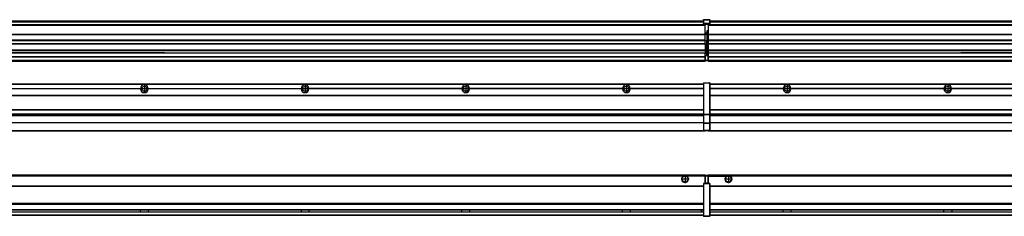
# Model space of a CAD drawing. Header units: inches. Extents: x -381 to 19228, y -418 to 176.
# Tile 26 of 37: x 8198 to 9424, y -154 to 90. Entities that reach past the tile are written whole.
import ezdxf

# ---------------------------------------------------------------- set-up
doc = ezdxf.new("R2010")
doc.units = ezdxf.units.IN
doc.linetypes.add('DOT_CENTER', pattern=[14, 12, -1, 0, -1])
doc.layers.add('1', color=7, linetype='Continuous')

# ---------------------------------------------------------------- blocks, each defined once
blk = doc.blocks.new('Modulos_intermedio__FL-14__5__17', base_point=(7655.2, -48))
at = {"color": 7, "linetype": 'Continuous'}
for p, q in [((7656.9, 10.5), (9049.2, 10.5)), ((7656.9, 10.2), (9049.2, 10.2)), ((8158.1, 4.8), (8348.3, 4.8)), ((8348.3, 4.5), (8158.1, 4.5)), ((8348.3, 4.2), (8158.1, 4.2)), ((8348.3, 4.5), (8348.3, 4.8)), ((8348.3, 4.2), (8348.3, 4.5)), ((8358.1, 4.8), (8358.1, 4.5)), ((8358.1, 4.8), (8548.3, 4.8)), ((8358.1, 4.5), (8358.1, 4.2)), ((8548.3, 4.5), (8358.1, 4.5)), ((8548.3, 4.2), (8358.1, 4.2)), ((8548.3, 4.5), (8548.3, 4.8)), ((8548.3, 4.2), (8548.3, 4.5)), ((8748.3, 4.8), (8558.1, 4.8)), ((8558.1, 4.5), (8558.1, 4.8)), ((8748.3, 4.5), (8558.1, 4.5)), ((8558.1, 4.2), (8558.1, 4.5)), ((8748.3, 4.2), (8558.1, 4.2)), ((8748.3, 4.8), (8748.3, 4.5)), ((8748.3, 4.5), (8748.3, 4.2)), ((8758.1, 4.5), (8758.1, 4.8)), ((8948.3, 4.8), (8758.1, 4.8)), ((8758.1, 4.2), (8758.1, 4.5)), ((8948.3, 4.5), (8758.1, 4.5)), ((8948.3, 4.2), (8758.1, 4.2)), ((8948.3, 4.8), (8948.3, 4.5)), ((8948.3, 4.5), (8948.3, 4.2)), ((9049.2, 4.8), (8958.1, 4.8)), ((8958.1, 4.5), (8958.1, 4.8)), ((9049.2, 4.5), (8958.1, 4.5)), ((8958.1, 4.2), (8958.1, 4.5)), ((9049.2, 4.2), (8958.1, 4.2)), ((9022.4, 10.5), (9022.5, 10.5)), ((9022.5, 10.5), (9029.9, 10.5)), ((9029.9, 10.5), (9029.9, 10.5)), ((9049.2, 11.9), (9049.3, 11.9)), ((9049.2, 11.8), (9049.2, 11.9)), ((9049.2, 11.8), (9049.2, 11.8)), ((9049.2, 11.7), (9049.2, 11.8)), ((9049.2, 11.7), (9049.2, 11.5)), ((9049.2, 11.5), (9049.4, 11.5)), ((9049.2, 11.5), (9049.2, -27.2)), ((9049.3, 12), (9049.4, 12)), ((9049.3, 11.9), (9049.3, 12)), ((9049.3, 11.9), (9049.3, 11.9)), ((9049.4, 12), (9049.4, 12)), ((9049.4, 12), (9056.6, 12)), ((9049.4, 12), (9049.4, 11.5)), ((9049.4, 11.5), (9049.4, -27.2)), ((9056.6, 11.5), (9049.4, 11.5)), ((9056.7, 12), (9056.6, 12)), ((9056.6, 12), (9056.6, 11.5)), ((9056.6, 11.5), (9056.6, -27.2)), ((9056.9, 11.5), (9056.6, 11.5)), ((9056.7, 12), (9056.7, 12)), ((9056.8, 11.9), (9056.7, 12)), ((9056.8, 11.9), (9056.8, 11.9)), ((9056.8, 11.9), (9056.8, 11.9)), ((9056.9, 11.8), (9056.8, 11.9)), ((9056.9, 11.8), (9056.9, 11.8)), ((9056.9, 11.7), (9056.9, 11.8)), ((9056.9, 11.7), (9056.9, 11.5)), ((9056.9, 11.5), (9056.9, -27.2)), ((7656.9, -3.5), (9049.2, -3.5)), ((7656.9, -3.8), (9049.2, -3.8)), ((9049.2, -4), (7656.9, -4)), ((7656.9, -21.5), (9049.2, -21.5)), ((7656.9, -21.8), (9049.2, -21.8)), ((7656.9, -26.7), (9049.2, -26.7)), ((7656.9, -26.8), (9049.2, -26.8)), ((7656.9, -28.4), (9049.2, -28.4)), ((7656.9, -28.5), (9049.2, -28.5)), ((7656.9, -28.7), (9049.2, -28.7)), ((9049.2, -27.2), (9049.4, -27.2)), ((9049.2, -27.2), (9049.2, -27.5)), ((9049.2, -27.5), (9049.2, -27.6)), ((9049.2, -27.5), (9049.2, -27.5)), ((9049.2, -27.5), (9049.2, -38.2)), ((9049.2, -27.6), (9049.3, -27.6)), ((9049.3, -27.6), (9049.4, -27.6)), ((9049.3, -27.6), (9049.3, -27.6)), ((9049.3, -27.6), (9049.3, -27.6)), ((9049.4, -27.2), (9049.4, -27.6)), ((9049.4, -27.2), (9056.6, -27.2)), ((9049.4, -27.6), (9049.4, -27.6)), ((9049.4, -27.6), (9056.6, -27.6)), ((9049.4, -27.6), (9049.4, -38.3)), ((9056.9, -27.2), (9056.6, -27.2)), ((9056.6, -27.2), (9056.6, -27.6)), ((9056.7, -27.6), (9056.6, -27.6)), ((9056.6, -27.6), (9056.6, -38.3)), ((9056.7, -27.6), (9056.7, -27.6)), ((9056.8, -27.6), (9056.7, -27.6)), ((9056.9, -27.5), (9056.8, -27.6)), ((9056.8, -27.6), (9056.8, -27.6)), ((9056.8, -27.6), (9056.8, -27.6)), ((9056.9, -27.2), (9056.9, -27.5)), ((9056.9, -27.5), (9056.9, -27.5)), ((9056.9, -27.5), (9056.9, -38.2)), ((7655.2, -48), (9051.2, -48)), ((7656.6, -47.5), (9049.4, -47.5)), ((9049.2, -38), (7656.9, -38)), ((9049.2, -38.1), (7656.9, -38.1)), ((9049.2, -38.2), (9049.2, -38.7)), ((9049.2, -38.2), (9049.2, -38.3)), ((9049.2, -38.2), (9049.2, -38.2)), ((9049.2, -38.3), (9049.3, -38.3)), ((9049.2, -38.7), (9049.4, -38.7)), ((9049.2, -38.7), (9049.2, -47)), ((9049.2, -47), (9049.4, -47)), ((9049.2, -47), (9049.2, -47.3)), ((9049.2, -47.3), (9049.2, -47.4)), ((9049.2, -47.3), (9049.2, -47.3)), ((9049.2, -47.4), (9049.3, -47.5)), ((9049.2, -47.4), (9049.2, -47.4)), ((9049.3, -38.3), (9049.4, -38.3)), ((9049.3, -38.3), (9049.3, -38.3)), ((9049.3, -38.3), (9049.3, -38.3)), ((9049.3, -47.5), (9049.4, -47.5)), ((9049.3, -47.5), (9049.3, -47.5)), ((9049.3, -47.5), (9049.3, -47.5)), ((9056.6, -38.3), (9049.4, -38.3)), ((9049.4, -38.3), (9049.4, -38.7)), ((9049.4, -38.3), (9049.4, -38.3)), ((9056.6, -38.7), (9049.4, -38.7)), ((9049.4, -38.7), (9049.4, -47)), ((9049.4, -47), (9056.6, -47)), ((9049.4, -47), (9049.4, -47.5)), ((9049.4, -47.5), (9056.6, -47.5)), ((9049.4, -47.5), (9049.4, -47.5)), ((9051.2, -47.5), (9051.2, -48)), ((9056.6, -38.3), (9056.6, -38.7)), ((9056.7, -38.3), (9056.6, -38.3)), ((9056.9, -38.7), (9056.6, -38.7)), ((9056.6, -38.7), (9056.6, -47)), ((9056.9, -47), (9056.6, -47)), ((9056.6, -47), (9056.6, -47.5)), ((9056.7, -47.5), (9056.6, -47.5)), ((9056.7, -38.3), (9056.7, -38.3)), ((9056.8, -38.3), (9056.7, -38.3)), ((9056.7, -47.5), (9056.7, -47.5)), ((9056.8, -47.5), (9056.7, -47.5)), ((9056.9, -38.2), (9056.8, -38.3)), ((9056.8, -38.3), (9056.8, -38.3)), ((9056.8, -38.3), (9056.8, -38.3)), ((9056.8, -47.4), (9056.8, -47.5)), ((9056.9, -47.4), (9056.8, -47.4)), ((9056.8, -47.5), (9056.8, -47.5)), ((9056.9, -38.2), (9056.9, -38.2)), ((9056.9, -38.2), (9056.9, -38.7)), ((9056.9, -38.7), (9056.9, -47)), ((9056.9, -47), (9056.9, -47.3)), ((9056.9, -47.3), (9056.9, -47.4)), ((9056.9, -47.3), (9056.9, -47.3))]:
    blk.add_line(p, q, dxfattribs=at)
for centre in [(8353.2, 4.5), (8553.2, 4.5), (8753.2, 4.5), (8953.2, 4.5)]:
    blk.add_circle(centre, 3.15, dxfattribs=at)
for centre, start, end in [((8353.2, 4.5), 3.5101, 176.4899), ((8353.2, 4.5), 183.5101, 356.4899), ((8553.2, 4.5), 3.5101, 176.4899), ((8553.2, 4.5), 183.5101, 356.4899), ((8753.2, 4.5), 3.5101, 176.4899), ((8753.2, 4.5), 183.5101, 356.4899), ((8953.2, 4.5), 3.5101, 176.4899), ((8953.2, 4.5), 183.5101, 356.4899)]:
    blk.add_arc(centre, 4.9, start, end, dxfattribs=at)
at = {"layer": '1', "color": 2, "linetype": 'DOT_CENTER'}
for p, q in [((8357.3, 4.5), (8349, 4.5)), ((8353.2, 8.6), (8353.2, 0.3)), ((8557.3, 4.5), (8549, 4.5)), ((8553.2, 8.6), (8553.2, 0.3)), ((8757.3, 4.5), (8749, 4.5)), ((8753.2, 8.6), (8753.2, 0.3)), ((8957.3, 4.5), (8949, 4.5)), ((8953.2, 8.6), (8953.2, 0.3))]:
    blk.add_line(p, q, dxfattribs=at)
blk = doc.blocks.new('Modulos_intermedio__FL-14__6__22', base_point=(9055.2, -48))
at = {"color": 7, "linetype": 'Continuous'}
for p, q in [((9056.9, 10.5), (10449.2, 10.5)), ((9056.9, 10.2), (10449.2, 10.2)), ((9148.3, 4.8), (9056.9, 4.8)), ((9148.3, 4.5), (9056.9, 4.5)), ((9148.3, 4.2), (9056.9, 4.2)), ((9076.4, 10.5), (9076.5, 10.5)), ((9076.5, 10.5), (9083.9, 10.5)), ((9083.9, 10.5), (9083.9, 10.5)), ((9148.3, 4.5), (9148.3, 4.8)), ((9148.3, 4.2), (9148.3, 4.5)), ((9150.5, 6.1), (9150.4, 6)), ((9150.4, 2.9), (9150.5, 2.9)), ((9348.3, 4.8), (9158.1, 4.8)), ((9158.1, 4.8), (9158.1, 4.5)), ((9348.3, 4.5), (9158.1, 4.5)), ((9158.1, 4.5), (9158.1, 4.2)), ((9348.3, 4.2), (9158.1, 4.2)), ((9348.3, 4.5), (9348.3, 4.8)), ((9348.3, 4.2), (9348.3, 4.5)), ((9548.3, 4.8), (9358.1, 4.8)), ((9358.1, 4.8), (9358.1, 4.5)), ((9548.3, 4.5), (9358.1, 4.5)), ((9358.1, 4.5), (9358.1, 4.2)), ((9548.3, 4.2), (9358.1, 4.2)), ((9056.9, -3.5), (10449.2, -3.5)), ((9056.9, -3.8), (10449.2, -3.8)), ((10449.2, -4), (9056.9, -4)), ((9056.9, -21.5), (10449.2, -21.5)), ((9056.9, -21.8), (10449.2, -21.8)), ((9056.9, -26.7), (10449.2, -26.7)), ((9056.9, -26.8), (10449.2, -26.8)), ((9056.9, -28.4), (10449.2, -28.4)), ((9056.9, -28.5), (10449.2, -28.5)), ((9056.9, -28.7), (10449.2, -28.7)), ((9055.2, -47.5), (9055.2, -48)), ((9055.2, -48), (10451.2, -48)), ((9056.6, -47.5), (10449.4, -47.5)), ((10449.2, -38), (9056.9, -38)), ((10449.2, -38.1), (9056.9, -38.1))]:
    blk.add_line(p, q, dxfattribs=at)
for centre in [(9153.2, 4.5), (9353.2, 4.5)]:
    blk.add_circle(centre, 3.15, dxfattribs=at)
for centre, start, end in [((9153.2, 4.5), 3.5101, 176.4899), ((9153.2, 4.5), 183.5101, 356.4899), ((9353.2, 4.5), 3.5101, 176.4899), ((9353.2, 4.5), 183.5101, 356.4899)]:
    blk.add_arc(centre, 4.9, start, end, dxfattribs=at)
at = {"layer": '1', "color": 2, "linetype": 'DOT_CENTER'}
for p, q in [((9157.3, 4.5), (9149, 4.5)), ((9153.2, 8.6), (9153.2, 0.3)), ((9357.3, 4.5), (9349, 4.5)), ((9353.2, 8.6), (9353.2, 0.3))]:
    blk.add_line(p, q, dxfattribs=at)
blk = doc.blocks.new('F-182__31', base_point=(621.1, -76))
for name, p in [('Modulos_intermedio__FL-14__5__17', (7655.2, -48)), ('Modulos_intermedio__FL-14__6__22', (9055.2, -48))]:
    blk.add_blockref(name, p)
blk = doc.blocks.new('Alzado2', base_point=(2889, -32))
blk.add_blockref('F-182__31', (621.1, -76))
blk = doc.blocks.new('Modulos_intermedio__FL-14__5__38', base_point=(7655.2, 39))
at = {"color": 7, "linetype": 'Continuous'}
for p, q in [((7656.9, 89), (9049.2, 89)), ((7656.9, 89), (9049.2, 89)), ((7656.9, 88.4), (9049.2, 88.4)), ((7656.9, 88), (9049.2, 88)), ((7656.9, 87.7), (9049.2, 87.7)), ((9049.2, 90.4), (9049.3, 90.4)), ((9049.2, 90.3), (9049.2, 90.4)), ((9049.2, 90.3), (9049.3, 90.3)), ((9049.2, 90.2), (9049.2, 90.3)), ((9049.2, 90.3), (9049.2, 90.3)), ((9049.2, 90.2), (9049.2, 90.3)), ((9049.2, 90.2), (9049.2, 90.2)), ((9049.2, 90.2), (9049.2, 90.2)), ((9049.2, 90.2), (9049.2, 90.2)), ((9049.2, 90.2), (9049.2, 85.3)), ((9049.3, 90.5), (9049.4, 90.5)), ((9049.3, 90.4), (9049.3, 90.5)), ((9049.3, 90.4), (9049.4, 90.4)), ((9049.3, 90.3), (9049.3, 90.4)), ((9049.3, 90.4), (9049.3, 90.4)), ((9049.3, 90.3), (9049.3, 90.3)), ((9049.4, 90.5), (9049.4, 90.5)), ((9049.4, 90.5), (9056.6, 90.5)), ((9049.4, 90.5), (9049.4, 90.4)), ((9049.4, 90.4), (9049.4, 90.4)), ((9049.4, 90.4), (9056.6, 90.4)), ((9049.4, 90.4), (9049.4, 85.6)), ((9056.7, 90.5), (9056.6, 90.5)), ((9056.6, 90.5), (9056.6, 90.4)), ((9056.7, 90.4), (9056.6, 90.4)), ((9056.6, 90.4), (9056.6, 85.6)), ((9056.7, 90.5), (9056.7, 90.5)), ((9056.8, 90.4), (9056.7, 90.5)), ((9056.7, 90.4), (9056.7, 90.4)), ((9056.8, 90.3), (9056.7, 90.4)), ((9056.8, 90.4), (9056.8, 90.4)), ((9056.8, 90.4), (9056.8, 90.4)), ((9056.9, 90.3), (9056.8, 90.4)), ((9056.8, 90.3), (9056.8, 90.3)), ((9056.8, 90.3), (9056.8, 90.3)), ((9056.9, 90.2), (9056.8, 90.3)), ((9056.9, 90.3), (9056.9, 90.3)), ((9056.9, 90.2), (9056.9, 90.3)), ((9056.9, 90.2), (9056.9, 85.3)), ((9056.9, 90.2), (9056.9, 90.2)), ((9056.9, 90.2), (9056.9, 90.2)), ((9056.9, 90.2), (9056.9, 90.2)), ((9051.2, 84), (7655.2, 84)), ((7655.2, 84), (9051.2, 84)), ((7655.2, 83.5), (9051.2, 83.5)), ((9049.2, 85.5), (9049.3, 85.5)), ((9049.2, 85.4), (9049.2, 85.5)), ((9049.2, 85.4), (9049.3, 85.4)), ((9049.2, 85.4), (9049.3, 85.4)), ((9049.2, 85.3), (9049.2, 85.4)), ((9049.2, 85.4), (9049.2, 85.4)), ((9049.2, 85.3), (9049.2, 85.4)), ((9049.2, 85.3), (9049.2, 85.3)), ((9049.2, 85.2), (9049.2, 85.3)), ((9049.2, 85.3), (9049.2, 85.2)), ((9049.2, 85.2), (9049.2, 85)), ((9049.2, 85), (9049.2, 84.7)), ((9049.2, 85), (9049.4, 85)), ((9049.2, 84.7), (9049.2, 84.7)), ((9049.2, 84.6), (9049.2, 84.7)), ((9049.2, 84.6), (9049.2, 84.6)), ((9049.3, 84.5), (9049.2, 84.6)), ((9049.3, 85.5), (9049.4, 85.6)), ((9049.3, 85.4), (9049.3, 85.5)), ((9049.3, 85.5), (9049.4, 85.5)), ((9049.3, 85.4), (9049.3, 85.5)), ((9049.3, 85.5), (9049.3, 85.5)), ((9049.3, 85.5), (9049.3, 85.5)), ((9049.3, 85.4), (9049.3, 85.4)), ((9049.3, 84.5), (9049.3, 84.5)), ((9049.3, 84.5), (9049.3, 84.5)), ((9049.4, 84.5), (9049.3, 84.5)), ((9049.4, 85.6), (9049.4, 85.5)), ((9056.6, 85.6), (9049.4, 85.6)), ((9049.4, 85.6), (9049.4, 85.6)), ((9049.4, 85.5), (9049.4, 85.5)), ((9049.4, 85.5), (9056.6, 85.5)), ((9049.4, 85.5), (9049.4, 85)), ((9049.4, 85), (9051.2, 85)), ((9049.4, 85), (9049.4, 84.5)), ((9049.4, 84.5), (9049.4, 84.5)), ((9049.4, 84.5), (9051.2, 84.5)), ((9051.2, 85), (9051.2, 84)), ((9051.2, 85), (9054.9, 85)), ((9051.2, 84), (9051.2, 83.5)), ((9051.2, 72.4), (9051.2, 83.5)), ((9053.4, 76.4), (9053.4, 73.5)), ((9054.9, 76.4), (9053.4, 76.4)), ((9053.7, 76.4), (9053.7, 73.5)), ((9053.7, 76.3), (9054.9, 76.3)), ((9054.9, 85), (9056.6, 85)), ((9054.9, 85), (9054.9, 77.4)), ((9054.9, 84.5), (9056.6, 84.5)), ((9054.9, 79.7), (9055.2, 79.6)), ((9054.9, 78.1), (9055.2, 78.1)), ((9054.9, 77.6), (9055.2, 77.6)), ((9054.9, 77.4), (9055.2, 77.4)), ((9054.9, 76.4), (9055.2, 76.5)), ((9054.9, 76.3), (9054.9, 76.4)), ((9055.2, 76.3), (9054.9, 76.3)), ((9054.9, 64), (9054.9, 76.3)), ((9056.6, 85.6), (9056.6, 85.5)), ((9056.7, 85.6), (9056.6, 85.6)), ((9056.6, 85.5), (9056.6, 85)), ((9056.7, 85.5), (9056.6, 85.5)), ((9056.6, 85), (9056.6, 84.5)), ((9056.9, 85), (9056.6, 85)), ((9056.6, 84.5), (9056.7, 84.5)), ((9056.7, 85.5), (9056.7, 85.6)), ((9056.7, 85.5), (9056.8, 85.4)), ((9056.7, 85.5), (9056.7, 85.5)), ((9056.8, 85.4), (9056.7, 85.5)), ((9056.8, 85.5), (9056.7, 85.5)), ((9056.7, 84.5), (9056.8, 84.5)), ((9056.7, 84.5), (9056.7, 84.5)), ((9056.8, 85.5), (9056.8, 85.5)), ((9056.8, 85.5), (9056.8, 85.5)), ((9056.9, 85.4), (9056.8, 85.5)), ((9056.8, 85.4), (9056.8, 85.4)), ((9056.8, 85.4), (9056.8, 85.4)), ((9056.8, 85.4), (9056.8, 85.4)), ((9056.9, 85.3), (9056.8, 85.4)), ((9056.8, 84.6), (9056.9, 84.6)), ((9056.8, 84.5), (9056.8, 84.6)), ((9056.8, 84.5), (9056.8, 84.5)), ((9056.9, 85.4), (9056.9, 85.4)), ((9056.9, 85.3), (9056.9, 85.4)), ((9056.9, 85.3), (9056.9, 85.3)), ((9056.9, 85.2), (9056.9, 85.3)), ((9056.9, 85.3), (9056.9, 85.2)), ((9056.9, 85.2), (9056.9, 85)), ((9056.9, 85), (9056.9, 84.7)), ((9056.9, 84.7), (9056.9, 84.7)), ((9056.9, 84.6), (9056.9, 84.7)), ((7655.2, 72.4), (9051.2, 72.4)), ((7655.2, 72.2), (9051.2, 72.2)), ((9051.2, 64.8), (7655.2, 64.8)), ((7655.2, 64.5), (9051.2, 64.5)), ((9053.4, 73.5), (9051.2, 73.5)), ((9053.4, 73), (9051.2, 73)), ((9051.2, 72.5), (9053.4, 72.5)), ((9051.2, 72.4), (9051.2, 72.2)), ((9051.2, 64.8), (9051.2, 72.2)), ((9051.2, 64.8), (9051.2, 64.5)), ((9051.2, 60.9), (9051.2, 64.5)), ((9053.4, 64), (9051.2, 64)), ((9053.4, 73.5), (9053.7, 73.5)), ((9053.4, 73), (9053.4, 73.5)), ((9053.4, 73), (9053.4, 72.5)), ((9053.7, 72.5), (9053.4, 72.5)), ((9053.4, 72.5), (9053.4, 64)), ((9053.4, 64), (9053.7, 64)), ((9053.4, 51), (9053.4, 64)), ((9053.7, 73.2), (9053.7, 73.5)), ((9053.7, 73.2), (9053.7, 73.2)), ((9053.7, 73.2), (9053.7, 72.5)), ((9053.7, 64), (9053.7, 72.5)), ((9053.7, 51), (9053.7, 64)), ((9053.7, 64), (9054.9, 64)), ((9054.9, 49.6), (9054.9, 64)), ((9055.2, 64), (9054.9, 64)), ((7655.2, 60.9), (9051.2, 60.9)), ((7655.2, 60.4), (9051.2, 60.4)), ((7655.2, 53.1), (9051.2, 53.1)), ((9051.2, 51.5), (7655.2, 51.5)), ((8178.2, 49.2), (8369.4, 49.2)), ((8369.4, 49.2), (8178.2, 49.2)), ((8369.4, 49.2), (8369.4, 49.2)), ((8369.4, 49.2), (8369.4, 49.2)), ((8369.4, 49.2), (8378.2, 49.2)), ((8369.4, 49.2), (8378.2, 49.2)), ((8378.2, 49.2), (8369.4, 49.2)), ((8378.2, 49.2), (8378.2, 49.2)), ((8378.2, 49.2), (8378.2, 49.2)), ((8378.2, 49.2), (9051.2, 49.2)), ((8378.2, 49.2), (9051.2, 49.2)), ((9051.2, 60.9), (9051.2, 60.4)), ((9051.2, 60.4), (9051.2, 59.4)), ((9051.2, 59.4), (9051.2, 53.1)), ((9051.2, 53.1), (9051.2, 51.5)), ((9051.2, 51.5), (9051.2, 51.4)), ((9051.2, 51.4), (9051.2, 49.2)), ((9053.4, 51), (9051.2, 51)), ((9053.4, 50), (9051.2, 50)), ((9051.2, 47.6), (9051.2, 49.2)), ((9051.2, 49.2), (9051.2, 49.2)), ((9053.4, 51), (9053.7, 51)), ((9053.4, 50), (9053.4, 51)), ((9053.4, 50), (9053.4, 49)), ((9053.7, 49.7), (9053.7, 51)), ((9053.7, 49.7), (9053.7, 49)), ((9053.7, 49.6), (9054.9, 49.6)), ((9054.9, 48.9), (9054.9, 49.6)), ((9055.2, 49.6), (9054.9, 49.6)), ((7655.2, 44.5), (9051.1, 44.5)), ((7655.2, 44), (9051.1, 44)), ((7655.2, 40), (9051.1, 40)), ((7655.2, 39.5), (9051.1, 39.5)), ((7655.2, 39.2), (9051.1, 39.2)), ((7655.2, 39), (9051.1, 39)), ((9051.1, 47.6), (9051.2, 47.6)), ((9051.1, 44.5), (9051.1, 47.6)), ((9051.1, 45.5), (9051.2, 45.5)), ((9051.1, 44.5), (9051.2, 44.5)), ((9051.1, 44.5), (9051.1, 44)), ((9051.1, 40), (9051.1, 44)), ((9051.2, 40.5), (9051.1, 40.5)), ((9051.1, 40), (9051.1, 39.5)), ((9051.1, 39.2), (9051.1, 39.5)), ((9051.1, 39.2), (9051.1, 39)), ((9053.4, 49), (9051.2, 49)), ((9053.4, 47.9), (9051.2, 47.9)), ((9051.2, 46), (9051.2, 47.6)), ((9051.2, 46), (9053.4, 46)), ((9051.2, 46), (9051.2, 40)), ((9051.2, 40), (9054.6, 40)), ((9051.2, 40), (9051.2, 39.5)), ((9051.2, 39.5), (9054.6, 39.5)), ((9053.4, 47.9), (9053.4, 49)), ((9053.7, 49), (9053.4, 49)), ((9053.4, 47.9), (9053.5, 47.9)), ((9053.4, 46), (9053.4, 47.9)), ((9053.4, 46), (9054.9, 46)), ((9053.5, 47.9), (9053.6, 47.8)), ((9053.6, 47.8), (9053.7, 47.8)), ((9053.7, 47.7), (9053.7, 49)), ((9053.7, 48.9), (9054.9, 48.9)), ((9053.7, 47.8), (9053.7, 47.7)), ((9053.7, 46), (9053.7, 47.7)), ((9055.2, 45.1), (9054.6, 44.9)), ((9054.6, 44.9), (9054.6, 40)), ((9054.6, 40), (9054.6, 39.5)), ((9054.9, 40), (9054.6, 40)), ((9054.9, 48.9), (9054.9, 47.3)), ((9054.9, 48.9), (9055.2, 48.8)), ((9054.9, 47.3), (9054.9, 46)), ((9055.2, 45.9), (9054.9, 46)), ((9054.9, 45), (9055.2, 45.1)), ((9054.9, 45), (9054.9, 40)), ((9054.9, 44.8), (9055.2, 44.9)), ((9054.9, 41.3), (9055.2, 41.4)), ((9054.9, 40.8), (9055.2, 40.9)), ((9054.9, 40), (9054.9, 39.7))]:
    blk.add_line(p, q, dxfattribs=at)
for centre, start, end in [((9053.4, 73.2), 270, 0), ((9053.4, 49.7), 0, 90), ((9054.6, 39.7), 270, 0)]:
    blk.add_arc(centre, 0.25, start, end, dxfattribs=at)
blk = doc.blocks.new('Modulos_intermedio__FL-14__6__43', base_point=(9055.2, 39))
at = {"color": 7, "linetype": 'Continuous'}
for p, q in [((9056.9, 89), (10449.2, 89)), ((9056.9, 89), (10449.2, 89)), ((9056.9, 88.4), (10449.2, 88.4)), ((9056.9, 88), (10449.2, 88)), ((9056.9, 87.7), (10449.2, 87.7)), ((9055.2, 84.5), (9055.2, 84)), ((9055.2, 84), (9055.2, 84)), ((9055.2, 84), (9055.2, 83.5)), ((10451.2, 84), (9055.2, 84)), ((9055.2, 84), (10451.2, 84)), ((9055.2, 83.5), (9055.2, 72.4)), ((9055.2, 83.5), (10451.2, 83.5)), ((9055.2, 72.4), (9055.2, 72.2)), ((9055.2, 72.4), (10451.2, 72.4)), ((9055.2, 72.2), (10451.2, 72.2)), ((9055.2, 72.2), (9055.2, 64.8)), ((10451.2, 64.8), (9055.2, 64.8)), ((9055.2, 64.8), (9055.2, 64.5)), ((9055.2, 64.5), (9055.2, 60.9)), ((9055.2, 64.5), (10451.2, 64.5)), ((9055.2, 60.9), (9055.2, 60.4)), ((9055.2, 60.9), (10451.2, 60.9)), ((9055.2, 60.4), (10451.2, 60.4)), ((9055.2, 60.4), (9055.2, 59.4)), ((9055.2, 59.4), (9055.2, 53.1)), ((9055.2, 53.1), (9055.2, 51.5)), ((9055.2, 53.1), (10451.2, 53.1)), ((10451.2, 51.5), (9055.2, 51.5)), ((9055.2, 51.5), (9055.2, 51.4)), ((9055.2, 51.4), (9055.2, 49.2)), ((9055.2, 49.2), (9055.2, 49.2)), ((9055.2, 44.5), (9055.2, 49.2)), ((9055.2, 49.2), (9369.4, 49.2)), ((9055.2, 49.2), (9369.4, 49.2)), ((9378.2, 49.2), (9369.4, 49.2)), ((9369.4, 49.2), (9369.4, 49.2)), ((9369.4, 49.2), (9378.2, 49.2)), ((9369.4, 49.2), (9378.2, 49.2)), ((9369.4, 49.2), (9369.4, 49.2)), ((9378.2, 49.2), (9378.2, 49.2)), ((9378.2, 49.2), (9378.2, 49.2)), ((9378.2, 49.2), (9569.4, 49.2)), ((9569.4, 49.2), (9378.2, 49.2)), ((9055.2, 44.5), (9055.2, 44)), ((9055.2, 44.5), (10451.1, 44.5)), ((9055.2, 40), (9055.2, 44)), ((9055.2, 44), (10451.1, 44)), ((9055.2, 40), (9055.2, 39.5)), ((9055.2, 40), (10451.1, 40)), ((9055.2, 39.5), (9055.2, 39.2)), ((9055.2, 39.5), (10451.1, 39.5)), ((9055.2, 39.2), (9055.2, 39)), ((9055.2, 39.2), (10451.1, 39.2)), ((9055.2, 39), (10451.1, 39))]:
    blk.add_line(p, q, dxfattribs=at)
blk = doc.blocks.new('F-182__52', base_point=(621.1, 39))
for name, p in [('Modulos_intermedio__FL-14__5__38', (7655.2, 39)), ('Modulos_intermedio__FL-14__6__43', (9055.2, 39))]:
    blk.add_blockref(name, p)
blk = doc.blocks.new('Inferior2', base_point=(2889, 64.7))
blk.add_blockref('F-182__52', (621.1, 39))
blk = doc.blocks.new('Modulos_intermedio__FL-14__5__59', base_point=(7655.2, -154.5))
at = {"color": 7, "linetype": 'Continuous'}
for p, q in [((7655.2, -103), (9051.1, -103)), ((9023.8, -104.5), (7682.6, -104.5)), ((9024.7, -104), (9023.8, -104.5)), ((9026.2, -103.7), (9024.7, -104)), ((9027.6, -104), (9026.2, -103.7)), ((9028.6, -104.5), (9027.6, -104)), ((9051.1, -104.5), (9028.6, -104.5)), ((9051.1, -104.5), (9051.1, -103)), ((9051.2, -104.5), (9051.1, -104.5)), ((9051.1, -111.6), (9051.1, -104.5)), ((9051.2, -105.5), (9051.1, -105.5)), ((9051.1, -109.5), (9051.2, -109.5)), ((9054.6, -103.5), (9051.2, -103.5)), ((9051.2, -103.5), (9051.2, -104)), ((9051.2, -104), (9054.6, -104)), ((9051.2, -104), (9051.2, -111.6)), ((9054.6, -103.5), (9054.6, -104)), ((9054.6, -104), (9054.6, -113)), ((9054.9, -104), (9054.6, -104)), ((9054.9, -103.7), (9054.9, -104)), ((9054.9, -104), (9054.9, -113)), ((9054.9, -104.8), (9055.2, -104.9)), ((9054.9, -106.5), (9055.2, -106.5)), ((9054.9, -107.5), (9055.2, -107.5)), ((7656.9, -116.7), (9049.2, -116.7)), ((7656.9, -117), (9049.2, -117)), ((9049.2, -117.2), (7656.9, -117.2)), ((9049.2, -113.6), (9049.3, -113.5)), ((9049.2, -113.6), (9049.2, -113.6)), ((9049.2, -113.7), (9049.2, -113.6)), ((9049.2, -113.7), (9049.2, -114)), ((9049.2, -113.7), (9049.2, -113.7)), ((9049.2, -114), (9049.2, -154)), ((9049.2, -114), (9049.4, -114)), ((9049.3, -113.5), (9049.4, -113.5)), ((9049.3, -113.5), (9049.3, -113.5)), ((9049.3, -113.5), (9049.3, -113.5)), ((9051.2, -113.5), (9049.4, -113.5)), ((9049.4, -113.5), (9049.4, -113.5)), ((9049.4, -113.5), (9049.4, -114)), ((9056.6, -114), (9049.4, -114)), ((9049.4, -114), (9049.4, -154)), ((9051.2, -111.6), (9051.1, -111.6)), ((9051.2, -113.5), (9051.2, -111.6)), ((9054.6, -113), (9051.2, -113)), ((9054.9, -113.5), (9051.2, -113.5)), ((9054.6, -113), (9054.6, -113.5)), ((9054.9, -113), (9054.6, -113)), ((9054.9, -111.9), (9055.2, -112)), ((9054.9, -113), (9054.9, -113.3)), ((9054.9, -113.3), (9054.9, -113.5)), ((9056.6, -113.5), (9054.9, -113.5)), ((9056.7, -113.5), (9056.6, -113.5)), ((9056.6, -113.5), (9056.6, -114)), ((9056.9, -114), (9056.6, -114)), ((9056.6, -114), (9056.6, -154)), ((9056.7, -113.5), (9056.7, -113.5)), ((9056.8, -113.5), (9056.7, -113.5)), ((9056.8, -113.5), (9056.8, -113.5)), ((9056.8, -113.6), (9056.8, -113.5)), ((9056.9, -113.6), (9056.8, -113.6)), ((9056.9, -113.7), (9056.9, -113.6)), ((9056.9, -113.7), (9056.9, -113.7)), ((9056.9, -113.7), (9056.9, -114)), ((9056.9, -114), (9056.9, -154)), ((9049.2, -138.7), (7656.9, -138.7)), ((9049.2, -139), (7656.9, -139)), ((7656.9, -139.2), (9049.2, -139.2)), ((7656.9, -146), (9049.2, -146)), ((7656.9, -146.2), (9049.2, -146.2)), ((8348.3, -146.3), (8348.3, -146.2)), ((8348.3, -146.4), (8348.3, -146.3)), ((8348.3, -147), (8348.3, -146.4)), ((8348.3, -147.2), (8348.3, -147)), ((8358.1, -146.2), (8358.1, -146.3)), ((8358.1, -146.3), (8358.1, -147.2)), ((8358.1, -146.3), (8358.1, -146.3)), ((8548.3, -146.2), (8548.3, -146.3)), ((8548.3, -146.3), (8548.3, -147.2)), ((8548.3, -146.3), (8548.3, -146.3)), ((8558.1, -146.2), (8558.1, -146.3)), ((8558.1, -146.3), (8558.1, -147.2)), ((8558.1, -146.3), (8558.1, -146.3)), ((8748.3, -146.3), (8748.3, -146.2)), ((8748.3, -146.4), (8748.3, -146.3)), ((8748.3, -147), (8748.3, -146.4)), ((8748.3, -147.2), (8748.3, -147)), ((8758.1, -146.2), (8758.1, -146.3)), ((8758.1, -146.3), (8758.1, -147.2)), ((8758.1, -146.3), (8758.1, -146.3)), ((8948.3, -146.3), (8948.3, -146.2)), ((8948.3, -146.4), (8948.3, -146.3)), ((8948.3, -147), (8948.3, -146.4)), ((8948.3, -147.2), (8948.3, -147)), ((8958.1, -146.2), (8958.1, -146.3)), ((8958.1, -146.3), (8958.1, -147.2)), ((8958.1, -146.3), (8958.1, -146.3)), ((9046.2, -146.4), (9046.5, -146.2)), ((9046.2, -146.7), (9046.2, -146.4)), ((9046.2, -146.7), (9046.2, -147.2)), ((9046.6, -146.2), (9046.6, -146.3)), ((9046.6, -146.3), (9046.6, -147)), ((9046.6, -147), (9046.6, -148.7)), ((7656.9, -148.7), (9049.2, -148.7)), ((7656.9, -149), (9049.2, -149)), ((7656.9, -152.7), (9049.2, -152.7)), ((7656.9, -153), (9049.2, -153)), ((8348.3, -147.7), (8348.3, -147.2)), ((8348.3, -148.6), (8348.3, -147.7)), ((8348.3, -148.7), (8348.3, -148.6)), ((8348.3, -148.6), (8348.3, -148.6)), ((8358.1, -147.2), (8358.1, -147.7)), ((8358.1, -147.7), (8358.1, -148)), ((8358.1, -148), (8358.1, -148.6)), ((8358.1, -148.6), (8358.1, -148.7)), ((8358.1, -148.6), (8358.1, -148.6)), ((8548.3, -147.2), (8548.3, -147.7)), ((8548.3, -147.7), (8548.3, -148)), ((8548.3, -148), (8548.3, -148.6)), ((8548.3, -148.6), (8548.3, -148.7)), ((8548.3, -148.6), (8548.3, -148.6)), ((8558.1, -147.2), (8558.1, -147.7)), ((8558.1, -147.7), (8558.1, -148)), ((8558.1, -148), (8558.1, -148.6)), ((8558.1, -148.6), (8558.1, -148.7)), ((8558.1, -148.6), (8558.1, -148.6)), ((8748.3, -147.9), (8748.3, -147.2)), ((8748.3, -148.6), (8748.3, -147.9)), ((8748.3, -148.7), (8748.3, -148.6)), ((8748.3, -148.6), (8748.3, -148.6)), ((8758.1, -147.2), (8758.1, -147.7)), ((8758.1, -147.7), (8758.1, -148.6)), ((8758.1, -148.6), (8758.1, -148.7)), ((8758.1, -148.6), (8758.1, -148.6)), ((8948.3, -147.9), (8948.3, -147.2)), ((8948.3, -148.6), (8948.3, -147.9)), ((8948.3, -148.7), (8948.3, -148.6)), ((8948.3, -148.6), (8948.3, -148.6)), ((8958.1, -147.2), (8958.1, -148.2)), ((8958.1, -148.2), (8958.1, -148.6)), ((8958.1, -148.6), (8958.1, -148.7)), ((9046.2, -147.2), (9046.2, -148.2)), ((9046.2, -148.2), (9046.2, -148.5)), ((9046.2, -148.5), (9046.5, -148.7)), ((9046.6, -148.7), (9046.6, -148.7)), ((9049.2, -154), (9049.4, -154)), ((9049.2, -154), (9049.2, -154.2)), ((9049.2, -154.2), (9049.2, -154.3)), ((9049.2, -154.3), (9049.2, -154.4)), ((9049.2, -154.3), (9049.2, -154.3)), ((9049.2, -154.4), (9049.3, -154.4)), ((9049.3, -154.4), (9049.3, -154.5)), ((9049.3, -154.4), (9049.3, -154.4)), ((9049.3, -154.5), (9049.4, -154.5)), ((9049.4, -154), (9056.6, -154)), ((9049.4, -154), (9049.4, -154.5)), ((9049.4, -154.5), (9049.4, -154.5)), ((9056.6, -154.5), (9049.4, -154.5)), ((9056.9, -154), (9056.6, -154)), ((9056.6, -154), (9056.6, -154.5)), ((9056.7, -154.5), (9056.6, -154.5)), ((9056.8, -154.4), (9056.7, -154.5)), ((9056.7, -154.5), (9056.7, -154.5)), ((9056.9, -154.3), (9056.8, -154.4)), ((9056.8, -154.4), (9056.8, -154.4)), ((9056.8, -154.4), (9056.8, -154.4)), ((9056.9, -154), (9056.9, -154.2)), ((9056.9, -154.2), (9056.9, -154.3)), ((9056.9, -154.3), (9056.9, -154.3))]:
    blk.add_line(p, q, dxfattribs=at)
for radius in [4, 3.7]:
    blk.add_circle((9026.2, -108), radius, dxfattribs=at)
for centre, radius, start, end in [((9026.2, -108), 4.25, 124.5603, 55.4397), ((9054.6, -103.7), 0.25, 0, 90)]:
    blk.add_arc(centre, radius, start, end, dxfattribs=at)
at = {"layer": '1', "color": 2, "linetype": 'DOT_CENTER'}
for p, q in [((9031.2, -108), (9021.2, -108)), ((9026.2, -103), (9026.2, -113))]:
    blk.add_line(p, q, dxfattribs=at)
blk = doc.blocks.new('Modulos_intermedio__FL-14__6__62', base_point=(9055.2, -154.5))
at = {"color": 7, "linetype": 'Continuous'}
for p, q in [((9055.2, -103), (9055.2, -104.5)), ((9055.2, -103), (10451.1, -103)), ((9055.2, -104.5), (9077.8, -104.5)), ((9055.2, -104.5), (9055.2, -113.5)), ((9077.8, -104.5), (9078.7, -104)), ((9078.7, -104), (9080.2, -103.7)), ((9080.2, -103.7), (9081.6, -104)), ((9081.6, -104), (9082.6, -104.5)), ((10423.8, -104.5), (9082.6, -104.5)), ((9056.9, -116.7), (10449.2, -116.7)), ((9056.9, -117), (10449.2, -117)), ((10449.2, -117.2), (9056.9, -117.2)), ((10449.2, -138.7), (9056.9, -138.7)), ((10449.2, -139), (9056.9, -139)), ((9056.9, -139.2), (10449.2, -139.2)), ((9056.9, -146), (10449.2, -146)), ((9056.9, -146.2), (10449.2, -146.2)), ((9148.3, -146.3), (9148.3, -146.2)), ((9148.3, -146.4), (9148.3, -146.3)), ((9148.3, -146.6), (9148.3, -146.4)), ((9148.3, -147.2), (9148.3, -146.6)), ((9158.1, -146.2), (9158.1, -146.3)), ((9158.1, -146.3), (9158.1, -147.2)), ((9158.1, -146.3), (9158.1, -146.3)), ((9348.3, -146.3), (9348.3, -146.2)), ((9348.3, -146.4), (9348.3, -146.3)), ((9348.3, -147), (9348.3, -146.4)), ((9348.3, -147.2), (9348.3, -147)), ((9358.1, -146.2), (9358.1, -146.3)), ((9358.1, -146.3), (9358.1, -147.2)), ((9358.1, -146.3), (9358.1, -146.3)), ((9056.9, -148.7), (10449.2, -148.7)), ((9056.9, -149), (10449.2, -149)), ((9056.9, -152.7), (10449.2, -152.7)), ((9056.9, -153), (10449.2, -153)), ((9148.3, -147.6), (9148.3, -147.2)), ((9148.3, -148.6), (9148.3, -147.6)), ((9148.3, -148.7), (9148.3, -148.6)), ((9158.1, -147.2), (9158.1, -147.7)), ((9158.1, -147.7), (9158.1, -148)), ((9158.1, -148), (9158.1, -148.6)), ((9158.1, -148.6), (9158.1, -148.7)), ((9158.1, -148.6), (9158.1, -148.6)), ((9348.3, -147.9), (9348.3, -147.2)), ((9348.3, -148.6), (9348.3, -147.9)), ((9348.3, -148.7), (9348.3, -148.6)), ((9348.3, -148.6), (9348.3, -148.6)), ((9358.1, -147.2), (9358.1, -147.7)), ((9358.1, -147.7), (9358.1, -148.6)), ((9358.1, -148.6), (9358.1, -148.7)), ((9358.1, -148.6), (9358.1, -148.6))]:
    blk.add_line(p, q, dxfattribs=at)
for radius in [4, 3.7]:
    blk.add_circle((9080.2, -108), radius, dxfattribs=at)
blk.add_arc((9080.2, -108), 4.25, 124.5603, 55.4397, dxfattribs=at)
at = {"layer": '1', "color": 2, "linetype": 'DOT_CENTER'}
for p, q in [((9085.2, -108), (9075.2, -108)), ((9080.2, -103), (9080.2, -113))]:
    blk.add_line(p, q, dxfattribs=at)
blk = doc.blocks.new('F-182__71', base_point=(621.1, -154.5))
for name, p in [('Modulos_intermedio__FL-14__5__59', (7655.2, -154.5)), ('Modulos_intermedio__FL-14__6__62', (9055.2, -154.5))]:
    blk.add_blockref(name, p)
blk = doc.blocks.new('Superior1', base_point=(2889, -128.7))
blk.add_blockref('F-182__71', (621.1, -154.5))

msp = doc.modelspace()

# ---------------------------------------------------------------- block references
for name, p in [('Inferior2', (2889, 64.7)), ('Alzado2', (2889, -32)), ('Superior1', (2889, -128.7))]:
    msp.add_blockref(name, p)

doc.saveas('drawing.dxf')
